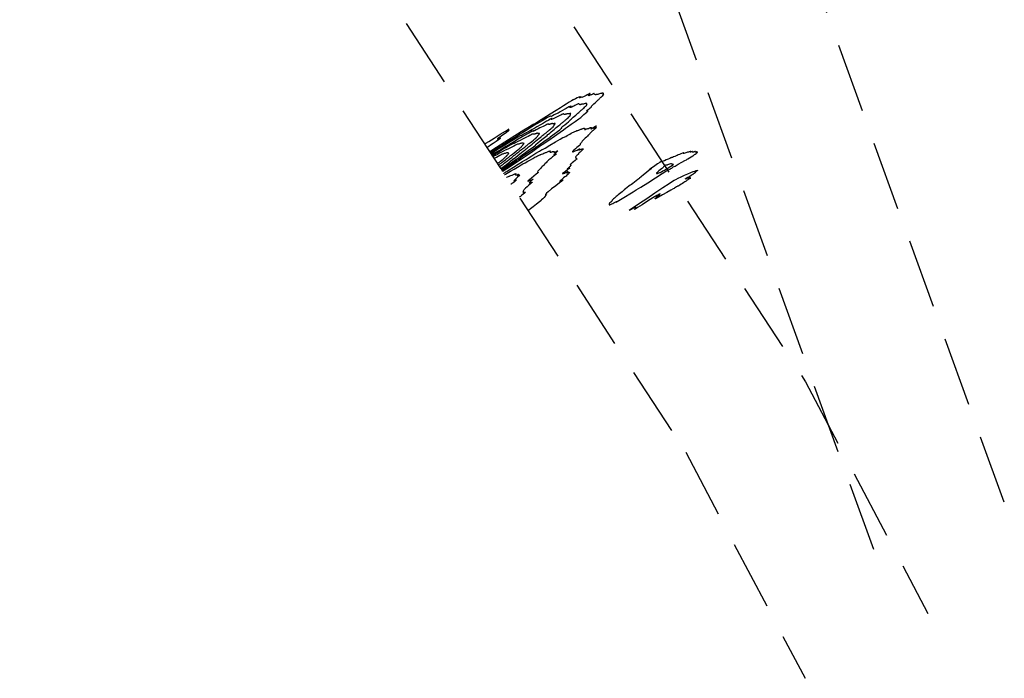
# Model space of a CAD drawing. Extents: x 3249832 to 3255657, y 13789405 to 13793316.
# Tile 48 of 256: x 3253412 to 3254121, y 13790097 to 13790572. Entities that reach past the tile are written whole.
import ezdxf

# ---------------------------------------------------------------- set-up
doc = ezdxf.new("R2010")
doc.units = 0
doc.header["$LTSCALE"] = 100
doc.header["$MEASUREMENT"] = 0
doc.linetypes.add('DASHED', pattern=[0.75, 0.5, -0.25])
for name, color, linetype in [('GRATIO_03231_CON', 1, 'CONTINUOUS'), ('GRATIO_0323_ICON', 1, 'CONTINUOUS'), ('PLAN', 7, 'CONTINUOUS'), ('TARGETS_EAST', 7, 'CONTINUOUS')]:
    doc.layers.add(name, color=color, linetype=linetype)
doc.styles.add('Gratio_032316_contours$0$symbol', font='symbol.shx')
doc.linetypes.add('Gratio_032316_contours$0$DEPRESSION', pattern='A,0.3,["%",Gratio_032316_contours$0$symbol,S=0.05,R=180,X=0,Y=0],0.0001', length=0.3001)

# ---------------------------------------------------------------- blocks, each defined once
blk = doc.blocks.new('Gratio_032316_contours')
at = {"layer": 'GRATIO_03231_CON', "color": 1, "linetype": 'Continuous', "flags": 128}
for points in [[(3253759.53, 13790462.55), (3253759.7, 13790462.65), (3253760.86, 13790463.4), (3253763.97, 13790465.47), (3253769.53, 13790469.18), (3253776.02, 13790473.52), (3253781.41, 13790477.16), (3253784.35, 13790479.19), (3253786, 13790480.39), (3253788.19, 13790481.94), (3253792.19, 13790484.7), (3253797.02, 13790488.01), (3253801.17, 13790490.87), (3253803.57, 13790492.57), (3253804.95, 13790493.6), (3253806.48, 13790494.73), (3253808.99, 13790496.51), (3253811.96, 13790498.59), (3253814.5, 13790500.37), (3253815.95, 13790501.42), (3253816.52, 13790501.89), (3253816.63, 13790502.06), (3253816.67, 13790502.21), (3253816.85, 13790502.46), (3253817.35, 13790502.9), (3253818.25, 13790503.59), (3253819.32, 13790504.4), (3253820.26, 13790505.13), (3253820.81, 13790505.66), (3253820.99, 13790505.98), (3253820.9, 13790506.12), (3253820.63, 13790506.12), (3253820.33, 13790506.08), (3253820.16, 13790506.09), (3253820.24, 13790506.26), (3253820.59, 13790506.58), (3253821.18, 13790507.07), (3253821.96, 13790507.69), (3253822.75, 13790508.34), (3253823.36, 13790508.91), (3253823.66, 13790509.3), (3253823.77, 13790509.58), (3253823.89, 13790509.83), (3253824.18, 13790510.13), (3253824.66, 13790510.56), (3253825.34, 13790511.16), (3253826.2, 13790511.94), (3253827.11, 13790512.79), (3253827.91, 13790513.53), (3253828.5, 13790514.06), (3253828.91, 13790514.42), (3253829.22, 13790514.71), (3253829.5, 13790515.01), (3253829.74, 13790515.3), (3253829.96, 13790515.55), (3253830.15, 13790515.75), (3253830.36, 13790515.93), (3253830.64, 13790516.16), (3253831.03, 13790516.47), (3253831.45, 13790516.81), (3253831.82, 13790517.11), (3253832.05, 13790517.3), (3253832.13, 13790517.39), (3253832.06, 13790517.38), (3253831.84, 13790517.29), (3253831.59, 13790517.2), (3253831.42, 13790517.15), (3253831.43, 13790517.21), (3253831.59, 13790517.35), (3253831.83, 13790517.56), (3253832.09, 13790517.79), (3253832.31, 13790518.01), (3253832.42, 13790518.17), (3253832.38, 13790518.23), (3253832.27, 13790518.24), (3253832.17, 13790518.26), (3253832.16, 13790518.34), (3253832.22, 13790518.46), (3253832.3, 13790518.57), (3253832.36, 13790518.65), (3253832.38, 13790518.71), (3253832.34, 13790518.76), (3253832.21, 13790518.8), (3253832.05, 13790518.84), (3253831.92, 13790518.87), (3253831.86, 13790518.91), (3253831.83, 13790518.93), (3253831.78, 13790518.94), (3253831.66, 13790518.92), (3253831.51, 13790518.89), (3253831.4, 13790518.88), (3253831.34, 13790518.9), (3253831.21, 13790518.89), (3253830.86, 13790518.8), (3253830.18, 13790518.6), (3253829.36, 13790518.34), (3253828.64, 13790518.13), (3253828.22, 13790518.01), (3253828, 13790517.98), (3253827.82, 13790517.96), (3253827.58, 13790517.93), (3253827.3, 13790517.89), (3253827.05, 13790517.85), (3253826.87, 13790517.81), (3253826.77, 13790517.78), (3253826.68, 13790517.75), (3253826.59, 13790517.73), (3253826.5, 13790517.72), (3253826.4, 13790517.75), (3253826.31, 13790517.82), (3253826.21, 13790517.92), (3253826.08, 13790518.01), (3253825.92, 13790518.09), (3253825.76, 13790518.17), (3253825.64, 13790518.27), (3253825.59, 13790518.42), (3253825.56, 13790518.56), (3253825.5, 13790518.65), (3253825.36, 13790518.63), (3253825.15, 13790518.55), (3253824.92, 13790518.42), (3253824.66, 13790518.3), (3253824.39, 13790518.18), (3253824.07, 13790518.02), (3253823.7, 13790517.84), (3253823.27, 13790517.63), (3253822.75, 13790517.42), (3253822.17, 13790517.23), (3253821.66, 13790517.12), (3253821.41, 13790517.17), (3253821.53, 13790517.4), (3253821.89, 13790517.75), (3253822.28, 13790518.13), (3253822.54, 13790518.44), (3253822.64, 13790518.65), (3253822.55, 13790518.72), (3253822.29, 13790518.64), (3253821.9, 13790518.46), (3253821.46, 13790518.23), (3253820.99, 13790517.99), (3253820.45, 13790517.72), (3253819.74, 13790517.33), (3253818.83, 13790516.81), (3253817.9, 13790516.29), (3253817.18, 13790515.94), (3253816.81, 13790515.88), (3253816.63, 13790515.96), (3253816.37, 13790515.96), (3253815.86, 13790515.76), (3253815.31, 13790515.49), (3253815.04, 13790515.38), (3253815.22, 13790515.58), (3253815.57, 13790515.92), (3253815.71, 13790516.2), (3253815.32, 13790516.22), (3253814.49, 13790515.98), (3253813.37, 13790515.51), (3253812.16, 13790514.9), (3253811.13, 13790514.32), (3253810.58, 13790514.03), (3253810.63, 13790514.13), (3253810.82, 13790514.33), (3253810.54, 13790514.22), (3253809.34, 13790513.5), (3253807.5, 13790512.36), (3253805.46, 13790511.08), (3253803.51, 13790509.86), (3253801.26, 13790508.45), (3253798.14, 13790506.49), (3253793.87, 13790503.81), (3253789.27, 13790500.93), (3253785.45, 13790498.55), (3253783.21, 13790497.17), (3253782.16, 13790496.55), (3253781.6, 13790496.27), (3253780.8, 13790495.85), (3253778.88, 13790494.72), (3253774.94, 13790492.28), (3253768.55, 13790488.24), (3253761.29, 13790483.61), (3253755.19, 13790479.71), (3253751.79, 13790477.54), (3253750.54, 13790476.73), (3253750.37, 13790476.61)], [(3253759.12, 13790463.17), (3253759.2, 13790463.23), (3253759.74, 13790463.61), (3253761.22, 13790464.62), (3253763.86, 13790466.42), (3253766.97, 13790468.54), (3253769.62, 13790470.35), (3253771.24, 13790471.47), (3253772.75, 13790472.53), (3253775.44, 13790474.41), (3253780.13, 13790477.66), (3253785.64, 13790481.48), (3253790.34, 13790484.74), (3253792.98, 13790486.59), (3253793.97, 13790487.33), (3253794.13, 13790487.5), (3253794.19, 13790487.61), (3253794.54, 13790487.93), (3253795.49, 13790488.66), (3253797.19, 13790489.89), (3253799.2, 13790491.34), (3253800.93, 13790492.61), (3253801.91, 13790493.4), (3253802.26, 13790493.78), (3253802.23, 13790493.9), (3253802.04, 13790493.9), (3253801.83, 13790493.87), (3253801.71, 13790493.88), (3253801.79, 13790494.01), (3253802.2, 13790494.37), (3253803.05, 13790495.05), (3253804.37, 13790496.1), (3253805.85, 13790497.28), (3253807.06, 13790498.29), (3253807.71, 13790498.92), (3253808.02, 13790499.3), (3253808.33, 13790499.66), (3253808.89, 13790500.16), (3253809.67, 13790500.81), (3253810.55, 13790501.54), (3253811.43, 13790502.31), (3253812.27, 13790503.08), (3253813.09, 13790503.8), (3253813.85, 13790504.45), (3253814.52, 13790505), (3253815.07, 13790505.47), (3253815.46, 13790505.84), (3253815.75, 13790506.15), (3253816.02, 13790506.42), (3253816.32, 13790506.69), (3253816.67, 13790506.97), (3253817.05, 13790507.27), (3253817.45, 13790507.6), (3253817.85, 13790507.92), (3253818.21, 13790508.21), (3253818.5, 13790508.45), (3253818.69, 13790508.62), (3253818.73, 13790508.69), (3253818.62, 13790508.68), (3253818.48, 13790508.65), (3253818.48, 13790508.72), (3253818.74, 13790508.96), (3253819.16, 13790509.3), (3253819.6, 13790509.66), (3253819.96, 13790509.96), (3253820.19, 13790510.18), (3253820.29, 13790510.32), (3253820.26, 13790510.37), (3253820.16, 13790510.38), (3253820.08, 13790510.4), (3253820.07, 13790510.47), (3253820.14, 13790510.58), (3253820.24, 13790510.7), (3253820.35, 13790510.83), (3253820.44, 13790510.94), (3253820.46, 13790511.03), (3253820.39, 13790511.09), (3253820.28, 13790511.14), (3253820.2, 13790511.2), (3253820.19, 13790511.27), (3253820.21, 13790511.34), (3253820.21, 13790511.39), (3253820.13, 13790511.39), (3253820.03, 13790511.39), (3253819.97, 13790511.42), (3253819.98, 13790511.5), (3253819.95, 13790511.57), (3253819.7, 13790511.56), (3253819.16, 13790511.43), (3253818.46, 13790511.23), (3253817.84, 13790511.05), (3253817.45, 13790510.97), (3253817.22, 13790510.96), (3253817.04, 13790510.97), (3253816.82, 13790510.95), (3253816.56, 13790510.92), (3253816.32, 13790510.87), (3253816.13, 13790510.82), (3253815.96, 13790510.77), (3253815.81, 13790510.72), (3253815.63, 13790510.67), (3253815.46, 13790510.63), (3253815.31, 13790510.63), (3253815.19, 13790510.68), (3253815.09, 13790510.76), (3253814.98, 13790510.84), (3253814.84, 13790510.91), (3253814.71, 13790510.97), (3253814.61, 13790511.06), (3253814.56, 13790511.18), (3253814.5, 13790511.29), (3253814.35, 13790511.3), (3253814.07, 13790511.2), (3253813.67, 13790510.99), (3253813.2, 13790510.75), (3253812.7, 13790510.52), (3253812.17, 13790510.27), (3253811.55, 13790509.97), (3253810.85, 13790509.61), (3253810.1, 13790509.24), (3253809.37, 13790508.9), (3253808.73, 13790508.66), (3253808.26, 13790508.54), (3253808.05, 13790508.57), (3253808.15, 13790508.75), (3253808.44, 13790509.04), (3253808.75, 13790509.34), (3253808.95, 13790509.59), (3253808.96, 13790509.72), (3253808.69, 13790509.66), (3253808.13, 13790509.4), (3253807.41, 13790509.02), (3253806.7, 13790508.64), (3253806.11, 13790508.33), (3253805.43, 13790507.96), (3253804.39, 13790507.37), (3253802.82, 13790506.44), (3253801.08, 13790505.42), (3253799.66, 13790504.63), (3253798.87, 13790504.26), (3253798.41, 13790504.12), (3253797.8, 13790503.88), (3253796.73, 13790503.32), (3253795.51, 13790502.64), (3253794.59, 13790502.14), (3253794.3, 13790502.03), (3253794.39, 13790502.17), (3253794.46, 13790502.35), (3253794.17, 13790502.34), (3253793.38, 13790502.04), (3253792.01, 13790501.34), (3253790.09, 13790500.24), (3253788.08, 13790499.05), (3253786.56, 13790498.14), (3253785.86, 13790497.75), (3253785.25, 13790497.41), (3253783.75, 13790496.51), (3253780.68, 13790494.6), (3253776.55, 13790492.02), (3253772.17, 13790489.27), (3253768.18, 13790486.77), (3253764.56, 13790484.5), (3253761.12, 13790482.34), (3253757.76, 13790480.23), (3253754.78, 13790478.36), (3253752.55, 13790476.97), (3253751.34, 13790476.23), (3253750.88, 13790475.96), (3253750.81, 13790475.93)], [(3253758.68, 13790463.86), (3253758.67, 13790463.88), (3253758.66, 13790463.89), (3253758.66, 13790463.89), (3253758.74, 13790463.95), (3253759.29, 13790464.34), (3253760.81, 13790465.39), (3253763.53, 13790467.27), (3253766.73, 13790469.48), (3253769.45, 13790471.37), (3253770.98, 13790472.44), (3253771.55, 13790472.85), (3253771.64, 13790472.93), (3253771.72, 13790473.01), (3253772.23, 13790473.4), (3253773.63, 13790474.41), (3253776.13, 13790476.19), (3253779.08, 13790478.28), (3253781.6, 13790480.09), (3253783.02, 13790481.14), (3253783.53, 13790481.58), (3253783.56, 13790481.68), (3253783.45, 13790481.68), (3253783.33, 13790481.66), (3253783.26, 13790481.67), (3253783.34, 13790481.77), (3253783.8, 13790482.16), (3253784.91, 13790483.03), (3253786.79, 13790484.51), (3253788.95, 13790486.21), (3253790.75, 13790487.67), (3253791.76, 13790488.54), (3253792.27, 13790489.03), (3253792.76, 13790489.5), (3253793.61, 13790490.19), (3253794.69, 13790491.05), (3253795.76, 13790491.92), (3253796.65, 13790492.68), (3253797.44, 13790493.36), (3253798.26, 13790494.07), (3253799.19, 13790494.84), (3253800.14, 13790495.59), (3253800.91, 13790496.23), (3253801.42, 13790496.67), (3253801.76, 13790496.99), (3253802.07, 13790497.29), (3253802.49, 13790497.64), (3253802.97, 13790498.02), (3253803.45, 13790498.39), (3253803.87, 13790498.72), (3253804.24, 13790499.02), (3253804.6, 13790499.31), (3253804.95, 13790499.6), (3253805.25, 13790499.85), (3253805.41, 13790500.01), (3253805.4, 13790500.06), (3253805.37, 13790500.11), (3253805.55, 13790500.29), (3253806.05, 13790500.71), (3253806.73, 13790501.25), (3253807.38, 13790501.76), (3253807.83, 13790502.13), (3253808.08, 13790502.36), (3253808.17, 13790502.47), (3253808.14, 13790502.52), (3253808.06, 13790502.52), (3253808, 13790502.54), (3253807.99, 13790502.6), (3253808.06, 13790502.7), (3253808.18, 13790502.83), (3253808.35, 13790503), (3253808.5, 13790503.16), (3253808.59, 13790503.3), (3253808.57, 13790503.39), (3253808.51, 13790503.45), (3253808.47, 13790503.53), (3253808.51, 13790503.63), (3253808.59, 13790503.75), (3253808.63, 13790503.83), (3253808.6, 13790503.87), (3253808.54, 13790503.89), (3253808.54, 13790503.96), (3253808.62, 13790504.11), (3253808.68, 13790504.26), (3253808.55, 13790504.33), (3253808.14, 13790504.26), (3253807.57, 13790504.11), (3253807.03, 13790503.98), (3253806.67, 13790503.93), (3253806.45, 13790503.95), (3253806.26, 13790503.98), (3253806.05, 13790503.97), (3253805.82, 13790503.94), (3253805.59, 13790503.89), (3253805.38, 13790503.83), (3253805.16, 13790503.76), (3253804.93, 13790503.69), (3253804.68, 13790503.61), (3253804.42, 13790503.55), (3253804.21, 13790503.52), (3253804.07, 13790503.55), (3253803.97, 13790503.61), (3253803.88, 13790503.67), (3253803.77, 13790503.73), (3253803.65, 13790503.78), (3253803.57, 13790503.85), (3253803.53, 13790503.95), (3253803.44, 13790504.01), (3253803.21, 13790503.96), (3253802.78, 13790503.76), (3253802.18, 13790503.44), (3253801.48, 13790503.08), (3253800.75, 13790502.73), (3253799.94, 13790502.36), (3253799.03, 13790501.92), (3253797.99, 13790501.39), (3253796.93, 13790500.84), (3253795.99, 13790500.38), (3253795.3, 13790500.08), (3253794.87, 13790499.95), (3253794.7, 13790499.97), (3253794.77, 13790500.11), (3253794.98, 13790500.32), (3253795.22, 13790500.55), (3253795.36, 13790500.73), (3253795.28, 13790500.78), (3253794.83, 13790500.6), (3253793.97, 13790500.16), (3253792.91, 13790499.58), (3253791.94, 13790499.05), (3253791.23, 13790498.66), (3253790.42, 13790498.21), (3253789.04, 13790497.4), (3253786.81, 13790496.07), (3253784.27, 13790494.55), (3253782.14, 13790493.31), (3253780.93, 13790492.65), (3253780.19, 13790492.29), (3253779.24, 13790491.8), (3253777.61, 13790490.88), (3253775.7, 13790489.79), (3253774.15, 13790488.9), (3253773.39, 13790488.48), (3253773.21, 13790488.42), (3253773.21, 13790488.49), (3253773.02, 13790488.46), (3253772.28, 13790488.1), (3253770.66, 13790487.17), (3253768.02, 13790485.59), (3253765.03, 13790483.77), (3253762.55, 13790482.26), (3253761.17, 13790481.42), (3253760.34, 13790480.92), (3253759.23, 13790480.23), (3253757.26, 13790479), (3253754.9, 13790477.51), (3253752.88, 13790476.24), (3253751.75, 13790475.52), (3253751.34, 13790475.24), (3253751.29, 13790475.19)], [(3253758.16, 13790464.66), (3253758.2, 13790464.68), (3253758.5, 13790464.89), (3253759.29, 13790465.45), (3253760.7, 13790466.44), (3253762.36, 13790467.61), (3253763.78, 13790468.62), (3253764.57, 13790469.19), (3253764.86, 13790469.42), (3253764.89, 13790469.46), (3253764.86, 13790469.46), (3253764.83, 13790469.46), (3253764.81, 13790469.46), (3253764.88, 13790469.53), (3253765.41, 13790469.94), (3253766.78, 13790471.02), (3253769.2, 13790472.92), (3253772.04, 13790475.15), (3253774.45, 13790477.05), (3253775.81, 13790478.16), (3253776.51, 13790478.76), (3253777.2, 13790479.33), (3253778.32, 13790480.22), (3253779.7, 13790481.3), (3253780.97, 13790482.3), (3253781.88, 13790483.04), (3253782.61, 13790483.65), (3253783.43, 13790484.34), (3253784.54, 13790485.22), (3253785.75, 13790486.18), (3253786.76, 13790486.99), (3253787.38, 13790487.51), (3253787.76, 13790487.84), (3253788.13, 13790488.16), (3253788.66, 13790488.59), (3253789.28, 13790489.07), (3253789.85, 13790489.51), (3253790.28, 13790489.85), (3253790.63, 13790490.13), (3253790.99, 13790490.41), (3253791.4, 13790490.75), (3253791.81, 13790491.08), (3253792.08, 13790491.32), (3253792.17, 13790491.44), (3253792.27, 13790491.56), (3253792.61, 13790491.87), (3253793.35, 13790492.46), (3253794.3, 13790493.19), (3253795.15, 13790493.86), (3253795.7, 13790494.3), (3253795.96, 13790494.53), (3253796.04, 13790494.63), (3253796.02, 13790494.66), (3253795.96, 13790494.67), (3253795.91, 13790494.68), (3253795.91, 13790494.73), (3253795.98, 13790494.82), (3253796.12, 13790494.97), (3253796.34, 13790495.17), (3253796.56, 13790495.39), (3253796.72, 13790495.57), (3253796.75, 13790495.68), (3253796.73, 13790495.76), (3253796.74, 13790495.86), (3253796.83, 13790496), (3253796.97, 13790496.16), (3253797.06, 13790496.28), (3253797.07, 13790496.34), (3253797.06, 13790496.4), (3253797.11, 13790496.5), (3253797.26, 13790496.71), (3253797.41, 13790496.94), (3253797.4, 13790497.09), (3253797.12, 13790497.08), (3253796.68, 13790496.99), (3253796.23, 13790496.91), (3253795.9, 13790496.89), (3253795.67, 13790496.94), (3253795.48, 13790496.98), (3253795.29, 13790496.99), (3253795.09, 13790496.97), (3253794.87, 13790496.92), (3253794.63, 13790496.84), (3253794.36, 13790496.75), (3253794.06, 13790496.65), (3253793.72, 13790496.55), (3253793.39, 13790496.46), (3253793.12, 13790496.41), (3253792.95, 13790496.41), (3253792.85, 13790496.45), (3253792.78, 13790496.5), (3253792.69, 13790496.55), (3253792.6, 13790496.59), (3253792.54, 13790496.64), (3253792.5, 13790496.71), (3253792.38, 13790496.73), (3253792.07, 13790496.62), (3253791.49, 13790496.32), (3253790.69, 13790495.89), (3253789.76, 13790495.41), (3253788.79, 13790494.94), (3253787.72, 13790494.45), (3253786.51, 13790493.86), (3253785.13, 13790493.16), (3253783.76, 13790492.45), (3253782.62, 13790491.86), (3253781.86, 13790491.51), (3253781.47, 13790491.36), (3253781.34, 13790491.37), (3253781.39, 13790491.46), (3253781.53, 13790491.61), (3253781.7, 13790491.77), (3253781.78, 13790491.88), (3253781.6, 13790491.84), (3253780.97, 13790491.54), (3253779.81, 13790490.92), (3253778.41, 13790490.14), (3253777.18, 13790489.46), (3253776.34, 13790489), (3253775.41, 13790488.46), (3253773.69, 13790487.44), (3253770.8, 13790485.7), (3253767.46, 13790483.69), (3253764.63, 13790481.99), (3253762.99, 13790481.03), (3253761.97, 13790480.45), (3253760.67, 13790479.71), (3253758.48, 13790478.45), (3253755.9, 13790476.94), (3253753.7, 13790475.66), (3253752.48, 13790474.94), (3253752.03, 13790474.68), (3253751.96, 13790474.64), (3253751.96, 13790474.64), (3253751.95, 13790474.63), (3253751.92, 13790474.62), (3253751.88, 13790474.59), (3253751.82, 13790474.56), (3253751.78, 13790474.53), (3253751.76, 13790474.51), (3253751.75, 13790474.51), (3253751.75, 13790474.51)], [(3253756.57, 13790467.1), (3253756.59, 13790467.1), (3253756.73, 13790467.19), (3253757.1, 13790467.46), (3253757.73, 13790467.95), (3253758.48, 13790468.53), (3253759.12, 13790469.03), (3253759.51, 13790469.33), (3253759.8, 13790469.56), (3253760.25, 13790469.9), (3253761, 13790470.48), (3253761.89, 13790471.16), (3253762.65, 13790471.74), (3253763.12, 13790472.1), (3253763.42, 13790472.34), (3253763.76, 13790472.61), (3253764.3, 13790473.05), (3253764.92, 13790473.54), (3253765.43, 13790473.96), (3253765.73, 13790474.21), (3253766.05, 13790474.47), (3253766.73, 13790475.01), (3253767.96, 13790475.96), (3253769.43, 13790477.09), (3253770.7, 13790478.07), (3253771.43, 13790478.64), (3253771.73, 13790478.88), (3253771.79, 13790478.94), (3253771.78, 13790478.95), (3253771.76, 13790478.95), (3253771.74, 13790478.96), (3253771.74, 13790478.98), (3253771.82, 13790479.06), (3253772, 13790479.23), (3253772.32, 13790479.51), (3253772.68, 13790479.84), (3253772.97, 13790480.11), (3253773.12, 13790480.27), (3253773.18, 13790480.38), (3253773.28, 13790480.51), (3253773.48, 13790480.72), (3253773.72, 13790480.97), (3253773.92, 13790481.18), (3253774.02, 13790481.29), (3253774.09, 13790481.4), (3253774.24, 13790481.59), (3253774.54, 13790481.92), (3253774.88, 13790482.31), (3253775.09, 13790482.61), (3253775.08, 13790482.74), (3253774.89, 13790482.76), (3253774.62, 13790482.76), (3253774.36, 13790482.82), (3253774.12, 13790482.91), (3253773.92, 13790482.99), (3253773.76, 13790483.03), (3253773.61, 13790483.02), (3253773.41, 13790482.96), (3253773.13, 13790482.86), (3253772.76, 13790482.73), (3253772.31, 13790482.58), (3253771.8, 13790482.42), (3253771.31, 13790482.28), (3253770.93, 13790482.19), (3253770.71, 13790482.14), (3253770.61, 13790482.15), (3253770.57, 13790482.17), (3253770.54, 13790482.18), (3253770.5, 13790482.2), (3253770.47, 13790482.23), (3253770.43, 13790482.25), (3253770.26, 13790482.18), (3253769.79, 13790481.93), (3253768.91, 13790481.44), (3253767.71, 13790480.78), (3253766.33, 13790480.07), (3253764.87, 13790479.37), (3253763.28, 13790478.63), (3253761.47, 13790477.76), (3253759.42, 13790476.71), (3253757.42, 13790475.66), (3253755.86, 13790474.82), (3253755, 13790474.36), (3253754.67, 13790474.19), (3253754.62, 13790474.16), (3253754.62, 13790474.17), (3253754.63, 13790474.18), (3253754.64, 13790474.19), (3253754.64, 13790474.19), (3253754.56, 13790474.15), (3253754.32, 13790474.02), (3253753.91, 13790473.79), (3253753.42, 13790473.51), (3253753, 13790473.27), (3253752.78, 13790473.12), (3253752.7, 13790473.06), (3253752.7, 13790473.03)], [(3253755.86, 13790468.19), (3253755.89, 13790468.2), (3253756.05, 13790468.32), (3253756.5, 13790468.65), (3253757.29, 13790469.26), (3253758.22, 13790469.97), (3253759.01, 13790470.58), (3253759.46, 13790470.93), (3253759.63, 13790471.06), (3253759.66, 13790471.09), (3253759.66, 13790471.09), (3253759.65, 13790471.09), (3253759.65, 13790471.09), (3253759.66, 13790471.11), (3253759.74, 13790471.18), (3253759.94, 13790471.36), (3253760.31, 13790471.68), (3253760.74, 13790472.06), (3253761.1, 13790472.38), (3253761.3, 13790472.57), (3253761.41, 13790472.69), (3253761.55, 13790472.84), (3253761.8, 13790473.09), (3253762.1, 13790473.38), (3253762.35, 13790473.62), (3253762.49, 13790473.77), (3253762.6, 13790473.9), (3253762.81, 13790474.13), (3253763.18, 13790474.52), (3253763.61, 13790474.99), (3253763.94, 13790475.37), (3253764.06, 13790475.57), (3253764, 13790475.64), (3253763.82, 13790475.69), (3253763.58, 13790475.78), (3253763.34, 13790475.9), (3253763.14, 13790476), (3253763, 13790476.05), (3253762.87, 13790476.05), (3253762.68, 13790475.99), (3253762.38, 13790475.88), (3253761.95, 13790475.72), (3253761.43, 13790475.55), (3253760.84, 13790475.36), (3253760.28, 13790475.2), (3253759.84, 13790475.07), (3253759.59, 13790475.01), (3253759.49, 13790474.99), (3253759.47, 13790475), (3253759.46, 13790475), (3253759.45, 13790475.01), (3253759.44, 13790475.02), (3253759.4, 13790475.01), (3253759.2, 13790474.9), (3253758.64, 13790474.59), (3253757.64, 13790474.02), (3253756.42, 13790473.32), (3253755.28, 13790472.68), (3253754.47, 13790472.25), (3253753.97, 13790472.02), (3253753.68, 13790471.92), (3253753.51, 13790471.9), (3253753.43, 13790471.92), (3253753.4, 13790471.95), (3253753.4, 13790471.96), (3253753.4, 13790471.95), (3253753.41, 13790471.94)]]:
    blk.add_lwpolyline(points, dxfattribs=at)
at = {"layer": 'GRATIO_03231_CON', "color": 5, "linetype": 'Continuous', "flags": 128}
for points in [[(3253746.69, 13790482.26), (3253746.8, 13790482.32), (3253747.6, 13790482.8), (3253749.73, 13790484.13), (3253753.54, 13790486.51), (3253757.98, 13790489.28), (3253761.68, 13790491.57), (3253763.59, 13790492.74), (3253764.05, 13790492.98), (3253763.75, 13790492.74), (3253763.31, 13790492.39), (3253763.03, 13790492.12), (3253763.18, 13790492.06), (3253763.84, 13790492.23), (3253764.37, 13790492.28), (3253763.98, 13790491.74), (3253762.16, 13790490.34), (3253759.62, 13790488.55), (3253757.39, 13790487.01), (3253756.23, 13790486.2), (3253755.9, 13790485.96), (3253755.91, 13790485.94), (3253755.88, 13790485.9), (3253755.89, 13790485.85), (3253756.1, 13790485.88), (3253756.6, 13790486.07), (3253757.24, 13790486.33), (3253757.76, 13790486.53), (3253757.99, 13790486.6), (3253758, 13790486.56), (3253757.93, 13790486.47), (3253757.86, 13790486.35), (3253757.52, 13790486.05), (3253756.59, 13790485.34), (3253754.88, 13790484.13), (3253752.82, 13790482.68), (3253750.95, 13790481.37), (3253749.71, 13790480.48), (3253749.03, 13790479.97), (3253748.71, 13790479.68), (3253748.59, 13790479.5), (3253748.57, 13790479.38), (3253748.62, 13790479.3)], [(3253760.45, 13790461.14), (3253760.46, 13790461.15), (3253760.53, 13790461.2), (3253760.73, 13790461.32), (3253761.08, 13790461.55), (3253761.48, 13790461.81), (3253761.8, 13790462.01), (3253762.03, 13790462.16), (3253762.68, 13790462.56), (3253764.35, 13790463.6), (3253767.37, 13790465.5), (3253770.93, 13790467.73), (3253773.91, 13790469.59), (3253775.57, 13790470.62), (3253776.59, 13790471.24), (3253778.03, 13790472.13), (3253780.59, 13790473.73), (3253783.64, 13790475.64), (3253786.21, 13790477.25), (3253787.57, 13790478.07), (3253787.96, 13790478.28), (3253787.87, 13790478.16), (3253787.82, 13790478.04), (3253788.4, 13790478.31), (3253790.23, 13790479.34), (3253793.63, 13790481.36), (3253797.67, 13790483.77), (3253801.12, 13790485.8), (3253803.07, 13790486.88), (3253803.93, 13790487.28), (3253804.41, 13790487.47), (3253805.1, 13790487.81), (3253806.01, 13790488.32), (3253807.05, 13790488.91), (3253808.11, 13790489.5), (3253809.1, 13790490.05), (3253809.95, 13790490.51), (3253810.61, 13790490.87), (3253811.17, 13790491.15), (3253811.74, 13790491.4), (3253812.41, 13790491.66), (3253813.1, 13790491.91), (3253813.72, 13790492.11), (3253814.2, 13790492.25), (3253814.59, 13790492.36), (3253815, 13790492.49), (3253815.49, 13790492.68), (3253816.01, 13790492.88), (3253816.45, 13790493.05), (3253816.76, 13790493.17), (3253817.02, 13790493.25), (3253817.32, 13790493.36), (3253817.71, 13790493.51), (3253818.14, 13790493.65), (3253818.51, 13790493.69), (3253818.73, 13790493.57), (3253818.81, 13790493.35), (3253818.81, 13790493.1), (3253818.75, 13790492.89), (3253818.7, 13790492.73), (3253818.73, 13790492.66), (3253818.91, 13790492.66), (3253819.22, 13790492.75), (3253819.65, 13790492.9), (3253820.15, 13790493.11), (3253820.64, 13790493.3), (3253820.99, 13790493.43), (3253821.14, 13790493.45), (3253821.26, 13790493.46), (3253821.59, 13790493.56), (3253822.25, 13790493.84), (3253823.01, 13790494.14), (3253823.55, 13790494.26), (3253823.62, 13790494.09), (3253823.41, 13790493.74), (3253823.17, 13790493.41), (3253823.13, 13790493.26), (3253823.4, 13790493.34), (3253824.05, 13790493.68), (3253825.07, 13790494.26), (3253826.17, 13790494.89), (3253826.98, 13790495.32), (3253827.24, 13790495.38), (3253827.02, 13790495.12), (3253826.51, 13790494.65), (3253825.9, 13790494.1), (3253825.38, 13790493.61), (3253825.18, 13790493.34), (3253825.42, 13790493.39), (3253825.94, 13790493.64), (3253826.49, 13790493.93), (3253826.88, 13790494.11), (3253827.04, 13790494.14), (3253826.98, 13790494), (3253826.68, 13790493.68), (3253826.19, 13790493.22), (3253825.56, 13790492.66), (3253824.84, 13790492.06), (3253824.11, 13790491.45), (3253823.44, 13790490.87), (3253822.91, 13790490.33), (3253822.48, 13790489.85), (3253822.11, 13790489.42), (3253821.75, 13790489.02), (3253821.32, 13790488.59), (3253820.75, 13790488.03), (3253819.97, 13790487.29), (3253819.12, 13790486.49), (3253818.35, 13790485.75), (3253817.77, 13790485.18), (3253817.36, 13790484.74), (3253817.02, 13790484.33), (3253816.72, 13790483.91), (3253816.41, 13790483.48), (3253816.1, 13790483.07), (3253815.79, 13790482.71), (3253815.53, 13790482.42), (3253815.41, 13790482.23), (3253815.45, 13790482.13), (3253815.51, 13790482.02), (3253815.38, 13790481.77), (3253814.92, 13790481.29), (3253814.15, 13790480.6), (3253813.15, 13790479.74), (3253812.01, 13790478.79), (3253810.95, 13790477.88), (3253810.19, 13790477.18), (3253809.9, 13790476.81), (3253809.97, 13790476.69), (3253810.19, 13790476.7), (3253810.42, 13790476.76), (3253810.67, 13790476.84), (3253810.99, 13790476.95), (3253811.41, 13790477.1), (3253811.94, 13790477.3), (3253812.57, 13790477.56), (3253813.27, 13790477.89), (3253813.98, 13790478.24), (3253814.6, 13790478.54), (3253815.04, 13790478.75), (3253815.27, 13790478.83), (3253815.24, 13790478.73), (3253814.96, 13790478.45), (3253814.65, 13790478.14), (3253814.6, 13790477.97), (3253814.99, 13790478.07), (3253815.66, 13790478.34), (3253816.37, 13790478.63), (3253816.92, 13790478.83), (3253817.29, 13790478.91), (3253817.52, 13790478.9), (3253817.64, 13790478.81), (3253817.64, 13790478.63), (3253817.51, 13790478.39), (3253817.23, 13790478.06), (3253816.8, 13790477.64), (3253816.2, 13790477.1), (3253815.48, 13790476.45), (3253814.81, 13790475.82), (3253814.41, 13790475.38), (3253814.4, 13790475.23), (3253814.55, 13790475.21), (3253814.53, 13790475.1), (3253814.1, 13790474.74), (3253813.43, 13790474.22), (3253812.77, 13790473.67), (3253812.34, 13790473.22), (3253812.14, 13790472.89), (3253812.11, 13790472.7), (3253812.19, 13790472.63), (3253812.32, 13790472.61), (3253812.4, 13790472.53), (3253812.4, 13790472.34), (3253812.38, 13790472.09), (3253812.42, 13790471.88), (3253812.59, 13790471.77), (3253812.84, 13790471.74), (3253813.07, 13790471.72), (3253813.19, 13790471.66), (3253813.1, 13790471.47), (3253812.67, 13790471.05), (3253811.83, 13790470.34), (3253810.79, 13790469.49), (3253809.79, 13790468.69), (3253809.05, 13790468.1), (3253808.58, 13790467.71), (3253808.38, 13790467.49), (3253808.41, 13790467.4), (3253808.58, 13790467.38), (3253808.77, 13790467.38), (3253808.9, 13790467.36), (3253808.93, 13790467.29), (3253808.87, 13790467.15), (3253808.74, 13790466.93), (3253808.57, 13790466.69), (3253808.44, 13790466.47), (3253808.37, 13790466.31), (3253808.23, 13790466.12), (3253807.89, 13790465.8), (3253807.26, 13790465.31), (3253806.56, 13790464.76), (3253806.1, 13790464.36), (3253806.08, 13790464.23), (3253806.45, 13790464.33), (3253807.04, 13790464.56), (3253807.66, 13790464.82), (3253808, 13790464.88), (3253807.67, 13790464.53), (3253806.47, 13790463.64), (3253804.88, 13790462.51), (3253803.52, 13790461.54), (3253802.88, 13790461.04), (3253802.85, 13790460.92), (3253803.16, 13790461), (3253803.6, 13790461.14), (3253804.14, 13790461.35), (3253804.81, 13790461.65), (3253805.59, 13790462.07), (3253806.33, 13790462.48), (3253806.8, 13790462.73), (3253806.88, 13790462.71), (3253806.67, 13790462.48), (3253806.32, 13790462.17), (3253805.99, 13790461.87), (3253805.77, 13790461.62), (3253805.75, 13790461.49), (3253805.97, 13790461.49), (3253806.32, 13790461.57), (3253806.65, 13790461.65), (3253806.86, 13790461.69), (3253806.99, 13790461.71), (3253807.16, 13790461.75), (3253807.41, 13790461.83), (3253807.67, 13790461.9), (3253807.79, 13790461.85), (3253807.69, 13790461.64), (3253807.41, 13790461.29), (3253807, 13790460.86), (3253806.54, 13790460.37), (3253805.99, 13790459.84), (3253805.31, 13790459.24), (3253804.5, 13790458.57), (3253803.58, 13790457.84), (3253802.62, 13790457.07), (3253801.71, 13790456.31), (3253801.03, 13790455.69), (3253800.83, 13790455.4), (3253801.22, 13790455.51), (3253801.94, 13790455.88), (3253802.62, 13790456.24), (3253803, 13790456.42), (3253803.1, 13790456.43), (3253803.03, 13790456.32), (3253802.84, 13790456.09), (3253802.18, 13790455.51), (3253800.62, 13790454.28), (3253797.97, 13790452.25), (3253794.93, 13790449.92), (3253792.43, 13790447.95), (3253791.16, 13790446.83), (3253790.86, 13790446.39), (3253791.02, 13790446.32), (3253791.21, 13790446.34), (3253791.3, 13790446.33), (3253791.22, 13790446.24), (3253790.95, 13790446.04), (3253790.62, 13790445.79), (3253790.38, 13790445.61), (3253790.37, 13790445.56), (3253790.52, 13790445.59), (3253790.72, 13790445.61), (3253790.86, 13790445.53), (3253790.8, 13790445.24), (3253790.38, 13790444.68), (3253789.54, 13790443.81), (3253788.51, 13790442.83), (3253787.64, 13790442.02), (3253787.17, 13790441.57), (3253787.05, 13790441.43), (3253787.15, 13790441.47), (3253787.3, 13790441.52), (3253787.1, 13790441.31), (3253786.13, 13790440.52), (3253784.15, 13790438.98), (3253781.73, 13790437.12), (3253779.64, 13790435.54), (3253778.46, 13790434.67), (3253778.02, 13790434.35), (3253777.97, 13790434.28), (3253778.01, 13790434.22), (3253778.06, 13790434.13), (3253778.13, 13790434.03)], [(3253761.02, 13790460.27), (3253761.13, 13790460.25), (3253761.64, 13790460.49), (3253762.96, 13790461.24), (3253765.28, 13790462.62), (3253768.01, 13790464.25), (3253770.33, 13790465.64), (3253771.66, 13790466.42), (3253772.38, 13790466.82), (3253773.09, 13790467.21), (3253774.29, 13790467.9), (3253775.9, 13790468.83), (3253777.73, 13790469.88), (3253779.6, 13790470.92), (3253781.34, 13790471.88), (3253782.84, 13790472.7), (3253783.99, 13790473.32), (3253784.84, 13790473.77), (3253785.48, 13790474.09), (3253785.99, 13790474.31), (3253786.39, 13790474.47), (3253786.7, 13790474.57), (3253786.94, 13790474.64), (3253787.24, 13790474.74), (3253787.74, 13790474.93), (3253788.52, 13790475.25), (3253789.4, 13790475.62), (3253790.16, 13790475.93), (3253790.63, 13790476.12), (3253790.97, 13790476.25), (3253791.4, 13790476.43), (3253792.08, 13790476.71), (3253792.86, 13790477.02), (3253793.53, 13790477.24), (3253793.91, 13790477.28), (3253794.03, 13790477.17), (3253793.97, 13790476.96), (3253793.84, 13790476.71), (3253793.74, 13790476.47), (3253793.8, 13790476.34), (3253794.12, 13790476.35), (3253794.6, 13790476.46), (3253795.11, 13790476.62), (3253795.55, 13790476.78), (3253795.85, 13790476.88), (3253795.98, 13790476.89), (3253795.94, 13790476.79), (3253795.86, 13790476.66), (3253795.92, 13790476.6), (3253796.21, 13790476.69), (3253796.61, 13790476.83), (3253796.9, 13790476.9), (3253796.95, 13790476.8), (3253796.86, 13790476.62), (3253796.83, 13790476.46), (3253796.98, 13790476.42), (3253797.34, 13790476.53), (3253797.88, 13790476.76), (3253798.54, 13790477.11), (3253799.09, 13790477.38), (3253799.29, 13790477.37), (3253798.95, 13790476.96), (3253798.27, 13790476.29), (3253797.51, 13790475.59), (3253796.91, 13790475.05), (3253796.54, 13790474.7), (3253796.42, 13790474.54), (3253796.55, 13790474.57), (3253796.87, 13790474.71), (3253797.27, 13790474.9), (3253797.68, 13790475.06), (3253798.01, 13790475.15), (3253798.18, 13790475.14), (3253798.11, 13790474.98), (3253797.71, 13790474.61), (3253796.89, 13790473.94), (3253795.65, 13790472.95), (3253794.25, 13790471.84), (3253793.04, 13790470.87), (3253792.28, 13790470.22), (3253791.83, 13790469.78), (3253791.44, 13790469.37), (3253790.94, 13790468.85), (3253790.35, 13790468.25), (3253789.76, 13790467.66), (3253789.23, 13790467.14), (3253788.73, 13790466.66), (3253788.22, 13790466.15), (3253787.66, 13790465.58), (3253787.12, 13790465), (3253786.67, 13790464.51), (3253786.36, 13790464.15), (3253786.11, 13790463.85), (3253785.8, 13790463.52), (3253785.37, 13790463.09), (3253784.95, 13790462.64), (3253784.73, 13790462.29), (3253784.83, 13790462.13), (3253785.1, 13790462.07), (3253785.31, 13790462.01), (3253785.25, 13790461.82), (3253784.78, 13790461.37), (3253783.76, 13790460.52), (3253782.17, 13790459.2), (3253780.39, 13790457.74), (3253778.93, 13790456.52), (3253778.14, 13790455.85), (3253777.89, 13790455.61), (3253777.91, 13790455.58), (3253777.97, 13790455.6), (3253778.14, 13790455.65), (3253778.51, 13790455.78), (3253779.14, 13790456), (3253779.9, 13790456.27), (3253780.59, 13790456.53), (3253781.08, 13790456.72), (3253781.38, 13790456.85), (3253781.57, 13790456.94), (3253781.68, 13790456.99), (3253781.61, 13790456.9), (3253781.23, 13790456.57), (3253780.5, 13790455.96), (3253779.65, 13790455.24), (3253778.96, 13790454.65), (3253778.67, 13790454.36), (3253778.75, 13790454.32), (3253779.09, 13790454.41), (3253779.59, 13790454.53), (3253780.12, 13790454.64), (3253780.56, 13790454.71), (3253780.8, 13790454.73), (3253780.87, 13790454.71), (3253780.85, 13790454.65), (3253780.76, 13790454.55), (3253780.45, 13790454.26), (3253779.74, 13790453.64), (3253778.57, 13790452.59), (3253777.21, 13790451.4), (3253776.09, 13790450.39), (3253775.49, 13790449.84), (3253775.28, 13790449.65), (3253775.25, 13790449.6), (3253775.19, 13790449.55), (3253775.08, 13790449.41), (3253774.92, 13790449.14), (3253774.72, 13790448.72), (3253774.51, 13790448.24), (3253774.35, 13790447.84), (3253774.26, 13790447.62), (3253774.24, 13790447.54), (3253774.24, 13790447.52), (3253774.26, 13790447.51), (3253774.33, 13790447.49), (3253774.55, 13790447.49), (3253774.95, 13790447.52), (3253775.43, 13790447.55), (3253775.83, 13790447.58), (3253776.03, 13790447.57), (3253775.92, 13790447.42), (3253775.41, 13790446.99), (3253774.47, 13790446.22), (3253773.36, 13790445.33), (3253772.41, 13790444.56), (3253771.89, 13790444.13), (3253771.7, 13790443.96), (3253771.68, 13790443.93)], [(3253762.45, 13790458.08), (3253762.44, 13790458.12), (3253762.52, 13790458.19), (3253762.78, 13790458.33), (3253763.26, 13790458.55), (3253763.84, 13790458.8), (3253764.32, 13790459.01), (3253764.63, 13790459.13), (3253764.93, 13790459.26), (3253765.49, 13790459.5), (3253766.45, 13790459.91), (3253767.59, 13790460.4), (3253768.55, 13790460.8), (3253769.08, 13790461), (3253769.24, 13790461), (3253769.14, 13790460.82), (3253768.93, 13790460.53), (3253768.78, 13790460.22), (3253768.88, 13790460.02), (3253769.33, 13790460.03), (3253769.97, 13790460.17), (3253770.57, 13790460.34), (3253770.94, 13790460.45), (3253771.06, 13790460.46), (3253770.98, 13790460.36), (3253770.75, 13790460.13), (3253770.47, 13790459.86), (3253770.25, 13790459.64), (3253770.17, 13790459.54), (3253770.2, 13790459.52), (3253770.25, 13790459.53), (3253770.27, 13790459.51), (3253770.32, 13790459.49), (3253770.49, 13790459.51), (3253770.84, 13790459.59), (3253771.28, 13790459.71), (3253771.71, 13790459.85), (3253772.01, 13790459.95), (3253772.02, 13790459.86), (3253771.6, 13790459.42), (3253770.67, 13790458.54), (3253769.51, 13790457.46), (3253768.51, 13790456.53), (3253767.93, 13790455.99), (3253767.71, 13790455.78), (3253767.67, 13790455.74), (3253767.69, 13790455.75), (3253767.8, 13790455.79), (3253768.05, 13790455.87), (3253768.48, 13790456.01), (3253768.97, 13790456.16), (3253769.37, 13790456.28), (3253769.56, 13790456.31), (3253769.44, 13790456.18), (3253768.96, 13790455.8), (3253768.12, 13790455.13), (3253767.12, 13790454.38), (3253766.27, 13790453.75), (3253765.77, 13790453.44), (3253765.56, 13790453.38), (3253765.48, 13790453.44)]]:
    blk.add_lwpolyline(points, dxfattribs=at)
at = {"layer": 'GRATIO_03231_CON', "color": 1, "linetype": 'Continuous', "flags": 128}
for points in [[(3253895.13, 13790477), (3253894.68, 13790476.86), (3253894.09, 13790476.66), (3253893.56, 13790476.48), (3253893.25, 13790476.41), (3253893.11, 13790476.4), (3253893.04, 13790476.43), (3253892.93, 13790476.43), (3253892.7, 13790476.38), (3253892.28, 13790476.24), (3253891.62, 13790475.98), (3253890.89, 13790475.69), (3253890.27, 13790475.45), (3253889.91, 13790475.34), (3253889.76, 13790475.34), (3253889.71, 13790475.39), (3253889.69, 13790475.45), (3253889.72, 13790475.53), (3253889.83, 13790475.66), (3253890.03, 13790475.81), (3253890.13, 13790475.93), (3253889.88, 13790475.89), (3253889.14, 13790475.63), (3253888.1, 13790475.23), (3253887.04, 13790474.81), (3253886.16, 13790474.45), (3253885.39, 13790474.13), (3253884.58, 13790473.78), (3253883.64, 13790473.39), (3253882.7, 13790472.99), (3253881.96, 13790472.68), (3253881.55, 13790472.52), (3253881.38, 13790472.46), (3253881.31, 13790472.44), (3253881.2, 13790472.4), (3253880.87, 13790472.27), (3253880.16, 13790471.96), (3253878.97, 13790471.44), (3253877.55, 13790470.82), (3253876.26, 13790470.27), (3253875.36, 13790469.93), (3253874.8, 13790469.77), (3253874.47, 13790469.74), (3253874.22, 13790469.76), (3253873.79, 13790469.61), (3253872.86, 13790469.08), (3253871.27, 13790468.01), (3253869.36, 13790466.67), (3253867.59, 13790465.41), (3253866.34, 13790464.53), (3253865.66, 13790464.05), (3253865.51, 13790463.92), (3253865.8, 13790464.1), (3253866.3, 13790464.41), (3253866.71, 13790464.65), (3253866.75, 13790464.65), (3253866.27, 13790464.26), (3253865.1, 13790463.34), (3253863.24, 13790461.84), (3253861.12, 13790460.14), (3253859.32, 13790458.68), (3253858.26, 13790457.78), (3253857.63, 13790457.23), (3253856.97, 13790456.67), (3253855.94, 13790455.85), (3253854.68, 13790454.88), (3253853.46, 13790453.95), (3253852.45, 13790453.2), (3253851.54, 13790452.54), (3253850.51, 13790451.81), (3253849.25, 13790450.92), (3253848.04, 13790450.06), (3253847.27, 13790449.49), (3253847.17, 13790449.37), (3253847.42, 13790449.47), (3253847.57, 13790449.49), (3253847.26, 13790449.18), (3253846.57, 13790448.59), (3253845.65, 13790447.86), (3253844.67, 13790447.08), (3253843.71, 13790446.32), (3253842.83, 13790445.61), (3253842.08, 13790444.97), (3253841.42, 13790444.38), (3253840.8, 13790443.83), (3253840.17, 13790443.28), (3253839.57, 13790442.77), (3253839.07, 13790442.32), (3253838.7, 13790441.97), (3253838.46, 13790441.7), (3253838.33, 13790441.5), (3253838.28, 13790441.35), (3253838.19, 13790441.17), (3253837.96, 13790440.9), (3253837.5, 13790440.48), (3253836.95, 13790440), (3253836.52, 13790439.56), (3253836.32, 13790439.23), (3253836.29, 13790438.99), (3253836.31, 13790438.8), (3253836.28, 13790438.62), (3253836.28, 13790438.5), (3253836.41, 13790438.46), (3253836.76, 13790438.55), (3253837.27, 13790438.74), (3253837.84, 13790438.97), (3253838.41, 13790439.21), (3253839.05, 13790439.5), (3253839.85, 13790439.9), (3253840.8, 13790440.4), (3253841.62, 13790440.83), (3253841.93, 13790440.94), (3253841.58, 13790440.63), (3253841.32, 13790440.39), (3253842.12, 13790440.82), (3253844.61, 13790442.34), (3253848.03, 13790444.44), (3253851.27, 13790446.44), (3253853.6, 13790447.86), (3253855.82, 13790449.21), (3253859.1, 13790451.24), (3253864.15, 13790454.39), (3253869.86, 13790457.97), (3253874.62, 13790460.97), (3253877.27, 13790462.66), (3253878.24, 13790463.29), (3253878.38, 13790463.38), (3253878.41, 13790463.36), (3253878.51, 13790463.36), (3253878.75, 13790463.44), (3253879.15, 13790463.62), (3253879.6, 13790463.85), (3253879.96, 13790464.05), (3253880.14, 13790464.16), (3253880.27, 13790464.24), (3253880.49, 13790464.39), (3253880.91, 13790464.67), (3253881.42, 13790464.99), (3253881.84, 13790465.26), (3253882.09, 13790465.44), (3253882.59, 13790465.74), (3253883.83, 13790466.43), (3253886.09, 13790467.67), (3253888.75, 13790469.12), (3253890.95, 13790470.34), (3253892.09, 13790471.01), (3253892.59, 13790471.33), (3253893.12, 13790471.67), (3253894.15, 13790472.28), (3253895.43, 13790473.03), (3253896.54, 13790473.69), (3253897.15, 13790474.11), (3253897.45, 13790474.37), (3253897.77, 13790474.63), (3253898.34, 13790475.02), (3253899.03, 13790475.47), (3253899.63, 13790475.87), (3253899.97, 13790476.16), (3253900.09, 13790476.33), (3253900.08, 13790476.42), (3253900.01, 13790476.45), (3253899.91, 13790476.46), (3253899.81, 13790476.47), (3253899.73, 13790476.5), (3253899.64, 13790476.54), (3253899.48, 13790476.55), (3253899.23, 13790476.54), (3253898.94, 13790476.5), (3253898.67, 13790476.48), (3253898.48, 13790476.49), (3253898.38, 13790476.53), (3253898.37, 13790476.59), (3253898.43, 13790476.69), (3253898.53, 13790476.78), (3253898.6, 13790476.85), (3253898.58, 13790476.88), (3253898.45, 13790476.86), (3253898.19, 13790476.79), (3253897.8, 13790476.67), (3253897.38, 13790476.54), (3253897.05, 13790476.45), (3253896.9, 13790476.43), (3253896.84, 13790476.45), (3253896.78, 13790476.48), (3253896.63, 13790476.49), (3253896.43, 13790476.48), (3253896.27, 13790476.51), (3253896.21, 13790476.58), (3253896.22, 13790476.68), (3253896.28, 13790476.78), (3253896.32, 13790476.86), (3253896.28, 13790476.9), (3253896.08, 13790476.86), (3253895.68, 13790476.74), (3253895.22, 13790476.6), (3253894.87, 13790476.52), (3253894.75, 13790476.53), (3253894.82, 13790476.64), (3253895, 13790476.78), (3253895.19, 13790476.92), (3253895.28, 13790477.01), (3253895.13, 13790477)], [(3253876.21, 13790466.77), (3253876.21, 13790466.71), (3253876.22, 13790466.65), (3253876.2, 13790466.57), (3253876.14, 13790466.48), (3253876.01, 13790466.34), (3253875.8, 13790466.12), (3253875.51, 13790465.8), (3253875.21, 13790465.45), (3253874.96, 13790465.16), (3253874.8, 13790464.98), (3253874.57, 13790464.77), (3253874.08, 13790464.38), (3253873.22, 13790463.69), (3253872.2, 13790462.89), (3253871.34, 13790462.19), (3253870.87, 13790461.79), (3253870.67, 13790461.58), (3253870.58, 13790461.43), (3253870.46, 13790461.22), (3253870.43, 13790461.02), (3253870.67, 13790460.97), (3253871.28, 13790461.12), (3253872.07, 13790461.41), (3253872.78, 13790461.68), (3253873.23, 13790461.87), (3253873.6, 13790462.05), (3253874.15, 13790462.35), (3253875.07, 13790462.86), (3253876.13, 13790463.46), (3253877.02, 13790463.97), (3253877.51, 13790464.27), (3253877.68, 13790464.39), (3253877.7, 13790464.42), (3253877.72, 13790464.45), (3253877.94, 13790464.59), (3253878.54, 13790464.95), (3253879.61, 13790465.59), (3253880.87, 13790466.36), (3253881.94, 13790467.01), (3253882.53, 13790467.39), (3253882.73, 13790467.54), (3253882.67, 13790467.57), (3253882.52, 13790467.55), (3253882.33, 13790467.54), (3253882.14, 13790467.56), (3253882.01, 13790467.62), (3253881.9, 13790467.7), (3253881.82, 13790467.77), (3253881.74, 13790467.81), (3253881.65, 13790467.82), (3253881.53, 13790467.84), (3253881.39, 13790467.89), (3253881.25, 13790467.95), (3253881.14, 13790468), (3253881.09, 13790468.05), (3253881.09, 13790468.07), (3253881.1, 13790468.09), (3253881.08, 13790468.09), (3253880.94, 13790468.05), (3253880.56, 13790467.92), (3253879.9, 13790467.71), (3253879.13, 13790467.45), (3253878.48, 13790467.24), (3253878.11, 13790467.12), (3253877.91, 13790467.07), (3253877.71, 13790467.04), (3253877.37, 13790466.99), (3253876.97, 13790466.94), (3253876.64, 13790466.89), (3253876.45, 13790466.87), (3253876.37, 13790466.86), (3253876.33, 13790466.85), (3253876.29, 13790466.83), (3253876.24, 13790466.81), (3253876.21, 13790466.77)]]:
    blk.add_lwpolyline(points, close=True, dxfattribs=at)
at = {"layer": 'GRATIO_03231_CON', "color": 5, "linetype": 'Gratio_032316_contours$0$DEPRESSION', "flags": 128}
blk.add_lwpolyline([(3253899.77, 13790463.31), (3253899.93, 13790463.33), (3253899.99, 13790463.3), (3253899.92, 13790463.18), (3253899.67, 13790462.98), (3253899.35, 13790462.73), (3253899.05, 13790462.5), (3253898.87, 13790462.33), (3253898.75, 13790462.21), (3253898.58, 13790462.06), (3253898.32, 13790461.88), (3253898.08, 13790461.72), (3253898.01, 13790461.64), (3253898.18, 13790461.69), (3253898.42, 13790461.76), (3253898.45, 13790461.7), (3253898.11, 13790461.41), (3253897.54, 13790460.99), (3253896.99, 13790460.59), (3253896.61, 13790460.29), (3253896.2, 13790460), (3253895.52, 13790459.56), (3253894.38, 13790458.89), (3253893.05, 13790458.13), (3253891.9, 13790457.47), (3253891.21, 13790457.08), (3253891.05, 13790456.96), (3253891.39, 13790457.1), (3253892.18, 13790457.44), (3253893.16, 13790457.87), (3253894.01, 13790458.23), (3253894.51, 13790458.43), (3253894.71, 13790458.49), (3253894.77, 13790458.48), (3253894.77, 13790458.46), (3253894.69, 13790458.38), (3253894.45, 13790458.2), (3253894.02, 13790457.9), (3253893.61, 13790457.58), (3253893.46, 13790457.38), (3253893.73, 13790457.39), (3253894.26, 13790457.54), (3253894.77, 13790457.7), (3253895.05, 13790457.79), (3253895.12, 13790457.79), (3253895.01, 13790457.71), (3253894.77, 13790457.58), (3253894.45, 13790457.39), (3253894.09, 13790457.17), (3253893.71, 13790456.93), (3253893.33, 13790456.69), (3253892.98, 13790456.45), (3253892.66, 13790456.24), (3253892.39, 13790456.06), (3253892.16, 13790455.89), (3253891.96, 13790455.73), (3253891.74, 13790455.55), (3253891.39, 13790455.3), (3253890.86, 13790454.95), (3253890.14, 13790454.49), (3253889.25, 13790453.95), (3253888.23, 13790453.33), (3253887.23, 13790452.73), (3253886.45, 13790452.28), (3253886, 13790452.03), (3253885.71, 13790451.88), (3253885.36, 13790451.68), (3253884.79, 13790451.33), (3253884.12, 13790450.91), (3253883.54, 13790450.55), (3253883.12, 13790450.29), (3253882.41, 13790449.89), (3253880.81, 13790448.99), (3253878.01, 13790447.41), (3253874.72, 13790445.56), (3253871.91, 13790443.99), (3253870.3, 13790443.12), (3253869.66, 13790442.81), (3253869.52, 13790442.8), (3253869.48, 13790442.84), (3253869.49, 13790442.93), (3253869.61, 13790443.08), (3253869.85, 13790443.32), (3253870.18, 13790443.61), (3253870.54, 13790443.92), (3253870.86, 13790444.19), (3253871.07, 13790444.39), (3253871.09, 13790444.45), (3253870.89, 13790444.36), (3253870.74, 13790444.31), (3253870.97, 13790444.56), (3253871.75, 13790445.23), (3253872.64, 13790446), (3253873.02, 13790446.44), (3253872.37, 13790446.19), (3253870.62, 13790445.19), (3253867.77, 13790443.44), (3253864, 13790441.05), (3253860.07, 13790438.54), (3253856.87, 13790436.51), (3253855.09, 13790435.44), (3253854.48, 13790435.13), (3253854.55, 13790435.27), (3253854.88, 13790435.56), (3253855.26, 13790435.87), (3253855.54, 13790436.14), (3253855.61, 13790436.31), (3253855.56, 13790436.41), (3253855.52, 13790436.52), (3253855.56, 13790436.67), (3253855.54, 13790436.75), (3253855.21, 13790436.67), (3253854.44, 13790436.33), (3253853.37, 13790435.81), (3253852.2, 13790435.22), (3253851.21, 13790434.74), (3253850.89, 13790434.66), (3253851.77, 13790435.34), (3253854.28, 13790437.04), (3253858.26, 13790439.69), (3253863.42, 13790443.1), (3253869.34, 13790447.03), (3253875.08, 13790450.86), (3253879.57, 13790453.85), (3253882.07, 13790455.52), (3253883.31, 13790456.3), (3253884.35, 13790456.82), (3253886.04, 13790457.62), (3253888.27, 13790458.65), (3253890.75, 13790459.76), (3253893.15, 13790460.81), (3253895.29, 13790461.71), (3253896.96, 13790462.38), (3253898.04, 13790462.79), (3253898.66, 13790463), (3253899.03, 13790463.11), (3253899.32, 13790463.2), (3253899.57, 13790463.26), (3253899.77, 13790463.31)], close=True, dxfattribs=at)
at = {"layer": 'GRATIO_0323_ICON', "color": 7, "linetype": 'Continuous', "flags": 128}
blk.add_lwpolyline([(3253757.38, 13790465.85), (3253757.38, 13790465.86), (3253757.38, 13790465.86), (3253757.38, 13790465.86), (3253757.4, 13790465.87), (3253757.54, 13790465.97), (3253757.91, 13790466.25), (3253758.57, 13790466.76), (3253759.35, 13790467.37), (3253760, 13790467.89), (3253760.41, 13790468.21), (3253760.83, 13790468.54), (3253761.63, 13790469.17), (3253763.04, 13790470.25), (3253764.72, 13790471.54), (3253766.18, 13790472.68), (3253767.11, 13790473.41), (3253767.77, 13790473.94), (3253768.6, 13790474.61), (3253769.89, 13790475.61), (3253771.36, 13790476.76), (3253772.61, 13790477.75), (3253773.35, 13790478.34), (3253773.77, 13790478.69), (3253774.19, 13790479.03), (3253774.83, 13790479.53), (3253775.58, 13790480.11), (3253776.25, 13790480.63), (3253776.7, 13790480.97), (3253777.02, 13790481.23), (3253777.37, 13790481.51), (3253777.85, 13790481.9), (3253778.36, 13790482.31), (3253778.75, 13790482.64), (3253778.95, 13790482.82), (3253779.16, 13790483.02), (3253779.67, 13790483.44), (3253780.66, 13790484.21), (3253781.86, 13790485.14), (3253782.93, 13790485.96), (3253783.56, 13790486.47), (3253783.84, 13790486.7), (3253783.91, 13790486.78), (3253783.9, 13790486.8), (3253783.86, 13790486.81), (3253783.82, 13790486.82), (3253783.83, 13790486.85), (3253783.9, 13790486.94), (3253784.06, 13790487.1), (3253784.33, 13790487.34), (3253784.62, 13790487.61), (3253784.84, 13790487.84), (3253784.93, 13790487.98), (3253784.96, 13790488.07), (3253785.01, 13790488.18), (3253785.16, 13790488.36), (3253785.34, 13790488.56), (3253785.49, 13790488.73), (3253785.55, 13790488.82), (3253785.57, 13790488.9), (3253785.67, 13790489.05), (3253785.9, 13790489.31), (3253786.14, 13790489.62), (3253786.25, 13790489.85), (3253786.1, 13790489.91), (3253785.78, 13790489.88), (3253785.43, 13790489.83), (3253785.13, 13790489.86), (3253784.89, 13790489.92), (3253784.7, 13790489.99), (3253784.53, 13790490.01), (3253784.35, 13790490), (3253784.14, 13790489.94), (3253783.88, 13790489.85), (3253783.56, 13790489.74), (3253783.18, 13790489.62), (3253782.76, 13790489.49), (3253782.35, 13790489.37), (3253782.02, 13790489.3), (3253781.83, 13790489.28), (3253781.73, 13790489.3), (3253781.67, 13790489.34), (3253781.61, 13790489.36), (3253781.55, 13790489.39), (3253781.5, 13790489.43), (3253781.46, 13790489.48), (3253781.32, 13790489.46), (3253780.93, 13790489.28), (3253780.2, 13790488.88), (3253779.2, 13790488.34), (3253778.05, 13790487.74), (3253776.83, 13790487.16), (3253775.5, 13790486.54), (3253773.99, 13790485.81), (3253772.27, 13790484.94), (3253770.59, 13790484.05), (3253769.24, 13790483.34), (3253768.43, 13790482.93), (3253768.07, 13790482.77), (3253767.98, 13790482.76), (3253768.01, 13790482.82), (3253768.08, 13790482.89), (3253768.17, 13790482.98), (3253768.19, 13790483.02), (3253767.92, 13790482.91), (3253767.11, 13790482.48), (3253765.65, 13790481.67), (3253763.92, 13790480.71), (3253762.42, 13790479.87), (3253761.51, 13790479.36), (3253760.78, 13790478.94), (3253759.66, 13790478.27), (3253757.77, 13790477.13), (3253755.57, 13790475.8), (3253753.7, 13790474.67), (3253752.66, 13790474.04), (3253752.27, 13790473.8), (3253752.22, 13790473.77)], dxfattribs=at)

msp = doc.modelspace()

# ---------------------------------------------------------------- linework, layer by layer
at = {"layer": 'PLAN', "color": 8, "linetype": 'DASHED'}
for p, q in [((3254120.97, 13790224.14), (3253505.84, 13791922.45)), ((3254026.95, 13790190.08), (3253411.82, 13791888.39)), ((3253606.13, 13790880.88), (3253977.79, 13790310.92)), ((3253526.26, 13790820.3), (3253891.5, 13790260.17)), ((3253977.79, 13790310.92), (3254065.87, 13790143.99)), ((3253891.5, 13790260.17), (3253977.43, 13790097.33))]:
    msp.add_line(p, q, dxfattribs=at)

# ---------------------------------------------------------------- block references
at = {"layer": 'TARGETS_EAST'}
msp.add_blockref('Gratio_032316_contours', (0, 0), dxfattribs=at)

doc.saveas('drawing.dxf')
